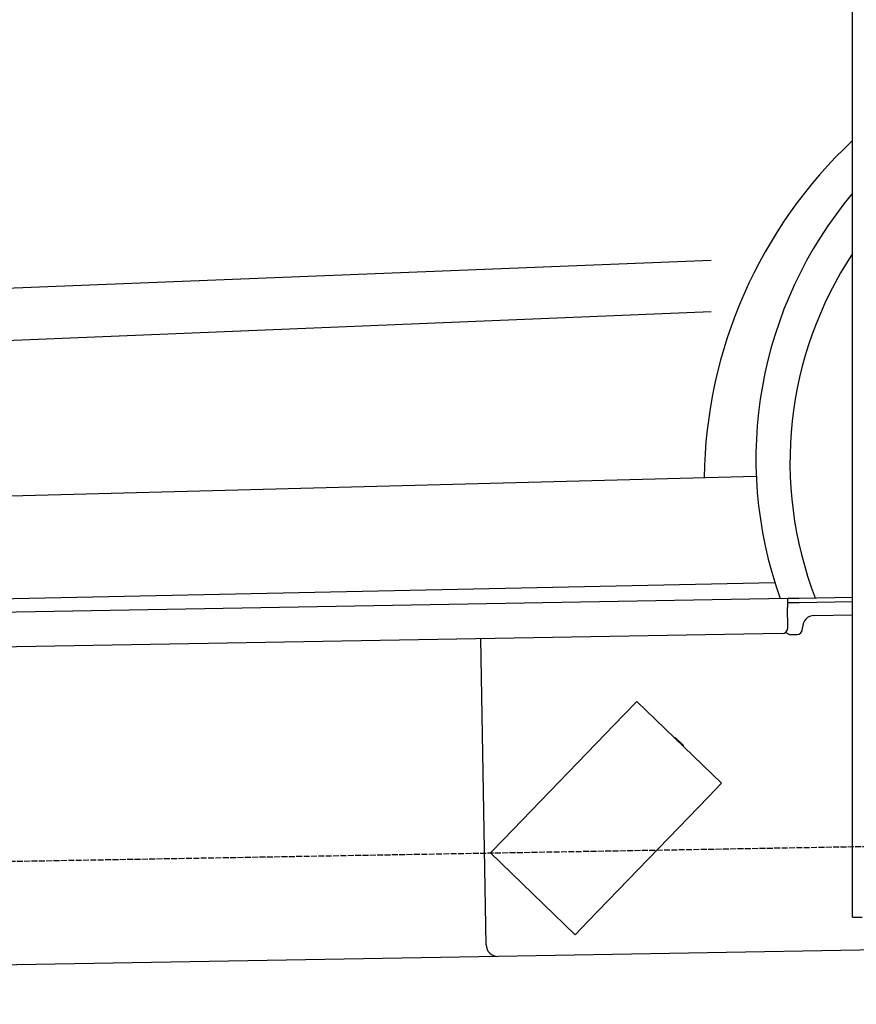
# Model space of a CAD drawing. Extents: x 1073 to 6773, y 6241 to 11366.
# Tile 34 of 58: x 3740 to 4451, y 7998 to 8835. Entities that reach past the tile are written whole.
import ezdxf

# ---------------------------------------------------------------- set-up
doc = ezdxf.new("R2010")
doc.units = 0
doc.linetypes.add('GEN3', pattern=[6.25, 5, -1.25])
doc.layers.get('0').update_dxf_attribs({"linetype": 'CONTINUOUS'})
doc.layers.add('3', color=6, linetype='GEN3')
doc.layers.add('CAR', color=10, linetype='CONTINUOUS')

msp = doc.modelspace()

# ---------------------------------------------------------------- linework, layer by layer
for p, q in [((4447.57, 8097.48), (4447.57, 9719.48)), ((1732.77, 8297.07), (4392.09, 8343.49)), ((4392.09, 8343.49), (4402.09, 8343.67)), ((4392.09, 8343.49), (4392.23, 8335.49)), ((4402.09, 8343.67), (4447.57, 8344.46)), ((4402.16, 8339.67), (4392.16, 8339.49)), ((4392.52, 8318.49), (4392.23, 8335.49)), ((4447.57, 8340.46), (4402.16, 8339.67)), ((4414.85, 8328.89), (4447.57, 8329.46)), ((4405.04, 8317.71), (4405.02, 8318.71)), ((4387.61, 8313.41), (1732.77, 8267.07)), ((4136.19, 8048.98), (4131.65, 8308.94)), ((4395.13, 8312.54), (4400.13, 8312.63)), ((4264.17, 8255.82), (4253.06, 8244.31)), ((4264.17, 8255.82), (4336.1, 8186.35)), ((4150.94, 8138.56), (4253.06, 8244.31)), ((4297.25, 8224.57), (4303.72, 8218.32)), ((4324.99, 8174.84), (4336.1, 8186.35)), ((4324.99, 8174.84), (4222.87, 8069.1)), ((4150.94, 8138.56), (4139.83, 8127.06)), ((4211.76, 8057.59), (4139.83, 8127.06)), ((4447.57, 8072.48), (4447.57, 8097.48)), ((4211.76, 8057.59), (4222.87, 8069.1)), ((4447.57, 8072.48), (4455.57, 8072.48)), ((4476.48, 8044.92), (4146.36, 8039.16)), ((4146.36, 8039.16), (1812.77, 7998.42))]:
    msp.add_line(p, q)
for centre, radius, start, end in [((4415.02, 8318.89), 10, 91, 181), ((4387.52, 8318.41), 5, 271, 1), ((4400.04, 8317.63), 5, 271, 1), ((4395.04, 8317.54), 5, 214.23672, 271), ((4296.55, 8223.85), 1, 46, 106), ((4303.03, 8217.6), 1, 346, 46), ((4146.19, 8049.15), 10, 181, 271)]:
    msp.add_arc(centre, radius, start, end)
at = {"layer": '3'}
msp.add_line((1175.28, 8075.31), (6230.44, 8163.55), dxfattribs=at)
at = {"layer": 'CAR'}
for p, q in [((2303.45, 8550.35), (4327.32, 8630.76)), ((2319.35, 8504.2), (4327.32, 8587.26)), ((2331.19, 8393.69), (4365.71, 8447.3)), ((2316.92, 8313.36), (4381.42, 8356.96))]:
    msp.add_line(p, q, dxfattribs=at)
for centre, radius, start, end in [((4720.98, 8441.04), 399.59, 133.17454, 179.27033), ((4717.05, 8461.85), 351.64, 140.02851, 199.68679), ((4715.58, 8459.29), 321.28, 146.53505, 201.04725)]:
    msp.add_arc(centre, radius, start, end, dxfattribs=at)

doc.saveas('drawing.dxf')
